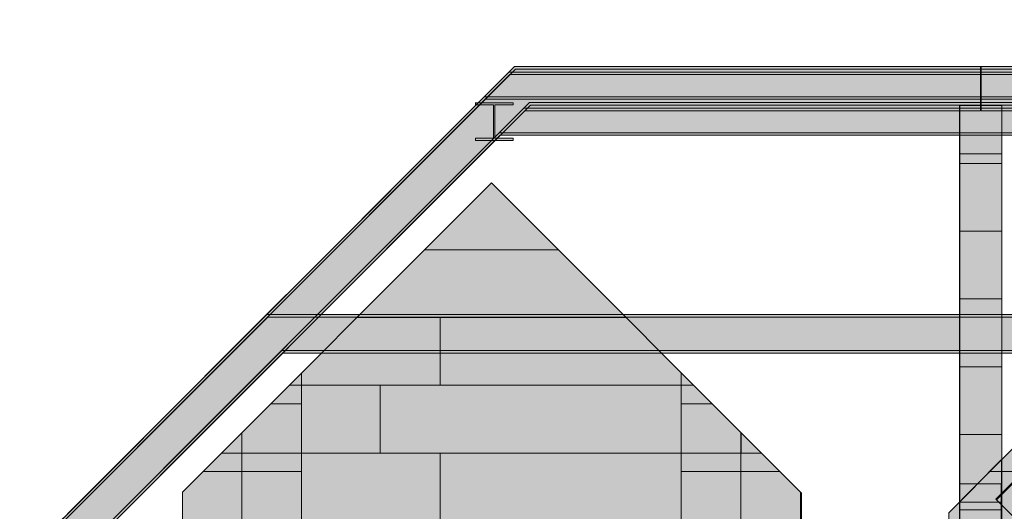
# Model space of a CAD drawing. Header units: millimetres. Extents: x 17 to 413, y 4 to 292.
# Tile 73 of 256: x 52 to 96, y 121 to 143. Entities that reach past the tile are written whole.
import ezdxf

# ---------------------------------------------------------------- set-up
doc = ezdxf.new("R2010")
doc.units = ezdxf.units.MM
doc.linetypes.add('DASHED', pattern=[1.524, 1.27, -0.254])
for name, color, linetype in [('FILL-C_9EB2DB', 7, 'Continuous'), ('FILL-EPS', 7, 'Continuous'), ('LINE-C_2E8C94', 7, 'Continuous'), ('LINE-C_337880', 7, 'Continuous'), ('LINE-STEEL', 7, 'Continuous'), ('LINE-STEEL-DASH', 7, 'DASHED')]:
    doc.layers.add(name, color=color, linetype=linetype)

msp = doc.modelspace()

# ---------------------------------------------------------------- hatches: boundary and pattern name
at = {"layer": 'FILL-C_9EB2DB', "true_color": 0x9eb2db}
h = msp.add_hatch(color=9, dxfattribs=at)
h.dxf.hatch_style = 1
h.paths.add_polyline_path([(95.704, 121.215), (95.704, 121.215), (115.748, 141.26), (138.166, 118.842), (138.129, 118.805), (115.748, 141.187), (95.741, 121.179)])
h = msp.add_hatch(color=9, dxfattribs=at)
h.dxf.hatch_style = 1
h.paths.add_polyline_path([(95.704, 121.215), (95.704, 121.215), (115.748, 141.26), (138.166, 118.842), (138.129, 118.805), (115.748, 141.187), (95.741, 121.179)])
h = msp.add_hatch(color=9, dxfattribs=at)
h.dxf.hatch_style = 1
h.paths.add_polyline_path([(95.741, 121.179), (115.748, 141.187), (138.129, 118.805), (137.245, 117.921), (115.748, 139.418), (96.625, 120.294)])
h = msp.add_hatch(color=9, dxfattribs=at)
h.dxf.hatch_style = 1
h.paths.add_polyline_path([(95.741, 121.179), (115.748, 141.187), (138.129, 118.805), (137.245, 117.921), (115.748, 139.418), (96.625, 120.294)])
h = msp.add_hatch(color=9, dxfattribs=at)
h.dxf.hatch_style = 1
h.paths.add_polyline_path([(51.758, 118.391), (51.758, 118.391), (74.033, 140.666), (95.012, 140.666), (95.012, 140.55), (74.081, 140.55), (51.839, 118.309)])
h = msp.add_hatch(color=9, dxfattribs=at)
h.dxf.hatch_style = 1
h.paths.add_polyline_path([(51.758, 118.391), (51.758, 118.391), (74.033, 140.666), (74.032, 140.666), (74.033, 140.666), (74.033, 140.666), (95.012, 140.666), (95.012, 140.55), (74.081, 140.55), (51.839, 118.309)])
h = msp.add_hatch(color=9, dxfattribs=at)
h.dxf.hatch_style = 1
h.paths.add_polyline_path([(51.758, 118.391), (51.758, 118.391), (74.033, 140.666), (99.362, 140.666), (99.362, 140.55), (74.081, 140.55), (51.839, 118.309)])
h = msp.add_hatch(color=9, dxfattribs=at)
h.dxf.hatch_style = 1
h.paths.add_polyline_path([(51.758, 118.391), (51.758, 118.391), (74.033, 140.666), (74.032, 140.666), (74.033, 140.666), (74.033, 140.666), (99.362, 140.666), (99.362, 140.55), (74.081, 140.55), (51.839, 118.309)])
h = msp.add_hatch(color=9, dxfattribs=at)
h.dxf.hatch_style = 1
h.paths.add_polyline_path([(51.839, 118.309), (74.081, 140.55), (95.012, 140.55), (95.012, 139.046), (74.704, 139.046), (52.903, 117.245)])
h = msp.add_hatch(color=9, dxfattribs=at)
h.dxf.hatch_style = 1
h.paths.add_polyline_path([(51.839, 118.309), (74.081, 140.55), (95.012, 140.55), (95.012, 139.046), (74.704, 139.046), (52.903, 117.245)])
h = msp.add_hatch(color=9, dxfattribs=at)
h.dxf.hatch_style = 1
h.paths.add_polyline_path([(51.839, 118.309), (74.081, 140.55), (99.362, 140.55), (99.362, 139.046), (74.704, 139.046), (52.903, 117.245)])
h = msp.add_hatch(color=9, dxfattribs=at)
h.dxf.hatch_style = 1
h.paths.add_polyline_path([(51.839, 118.309), (74.081, 140.55), (99.362, 140.55), (99.362, 139.046), (74.704, 139.046), (52.903, 117.245)])
h = msp.add_hatch(color=9, dxfattribs=at)
h.dxf.hatch_style = 1
h.paths.add_polyline_path([(95.045, 140.55), (95.045, 140.666), (136.452, 140.666), (136.452, 140.55)])
h = msp.add_hatch(color=9, dxfattribs=at)
h.dxf.hatch_style = 1
h.paths.add_polyline_path([(95.045, 140.55), (95.045, 140.666), (136.452, 140.666), (136.452, 140.55)])
h = msp.add_hatch(color=9, dxfattribs=at)
h.dxf.hatch_style = 1
h.paths.add_polyline_path([(95.045, 139.046), (95.045, 140.55), (136.452, 140.55), (136.452, 139.046)])
h = msp.add_hatch(color=9, dxfattribs=at)
h.dxf.hatch_style = 1
h.paths.add_polyline_path([(95.045, 140.55), (136.452, 140.55), (136.452, 139.046), (95.045, 139.046)])
h = msp.add_hatch(color=9, dxfattribs=at)
h.dxf.hatch_style = 1
h.paths.add_polyline_path([(51.758, 118.391), (51.758, 118.391), (73.78, 140.412), (95.012, 140.412), (95.012, 140.297), (73.827, 140.297), (51.839, 118.309)])
h = msp.add_hatch(color=9, dxfattribs=at)
h.dxf.hatch_style = 1
h.paths.add_polyline_path([(51.758, 118.391), (51.758, 118.391), (73.78, 140.412), (95.012, 140.412), (95.012, 140.297), (73.827, 140.297), (51.839, 118.309)])
h = msp.add_hatch(color=9, dxfattribs=at)
h.dxf.hatch_style = 1
h.paths.add_polyline_path([(51.839, 118.309), (73.827, 140.297), (95.012, 140.297), (95.012, 138.792), (74.451, 138.792), (52.903, 117.245), (51.839, 118.309)])
h = msp.add_hatch(color=9, dxfattribs=at)
h.dxf.hatch_style = 1
h.paths.add_polyline_path([(51.839, 118.309), (73.827, 140.297), (95.012, 140.297), (95.012, 138.792), (74.451, 138.792), (52.903, 117.245), (51.839, 118.309)])
h = msp.add_hatch(color=9, dxfattribs=at)
h.dxf.hatch_style = 1
h.paths.add_polyline_path([(73.78, 140.412), (73.778, 140.412), (73.78, 140.412)])
h = msp.add_hatch(color=9, dxfattribs=at)
h.dxf.hatch_style = 1
h.paths.add_polyline_path([(95.045, 140.297), (95.045, 140.412), (136.452, 140.412), (136.452, 140.297)])
h = msp.add_hatch(color=9, dxfattribs=at)
h.dxf.hatch_style = 1
h.paths.add_polyline_path([(95.045, 140.297), (95.045, 140.412), (136.452, 140.412), (136.452, 140.297)])
h = msp.add_hatch(color=9, dxfattribs=at)
h.dxf.hatch_style = 1
h.paths.add_polyline_path([(95.045, 138.792), (95.045, 140.297), (136.452, 140.297), (136.452, 138.792)])
h = msp.add_hatch(color=9, dxfattribs=at)
h.dxf.hatch_style = 1
h.paths.add_polyline_path([(95.045, 140.297), (136.452, 140.297), (136.452, 138.792), (95.045, 138.792)])
h = msp.add_hatch(color=9, dxfattribs=at)
h.dxf.hatch_style = 1
h.paths.add_polyline_path([(51.758, 118.391), (51.758, 118.391), (72.673, 139.306), (99.362, 139.306), (99.362, 139.19), (72.721, 139.19), (51.839, 118.309)])
h = msp.add_hatch(color=9, dxfattribs=at)
h.dxf.hatch_style = 1
h.paths.add_polyline_path([(51.758, 118.391), (51.758, 118.391), (72.673, 139.306), (72.672, 139.306), (72.673, 139.306), (72.673, 139.306), (99.362, 139.306), (99.362, 139.19), (72.721, 139.19), (51.839, 118.309)])
h = msp.add_hatch(color=9, dxfattribs=at)
h.dxf.hatch_style = 1
h.paths.add_polyline_path([(51.839, 118.309), (72.721, 139.19), (99.362, 139.19), (99.362, 137.686), (73.344, 137.686), (52.903, 117.245)])
h = msp.add_hatch(color=9, dxfattribs=at)
h.dxf.hatch_style = 1
h.paths.add_polyline_path([(51.839, 118.309), (72.721, 139.19), (99.362, 139.19), (99.362, 137.686), (73.344, 137.686), (52.903, 117.245)])
h = msp.add_hatch(color=9, dxfattribs=at)
h.dxf.hatch_style = 1
h.paths.add_polyline_path([(52.903, 117.245), (52.903, 117.245), (74.704, 139.046), (95.012, 139.046), (95.012, 138.93), (74.752, 138.93), (52.985, 117.164)])
h = msp.add_hatch(color=9, dxfattribs=at)
h.dxf.hatch_style = 1
h.paths.add_polyline_path([(52.903, 117.245), (52.903, 117.245), (74.704, 139.046), (74.703, 139.046), (74.704, 139.046), (74.704, 139.046), (95.012, 139.046), (95.012, 138.93), (74.752, 138.93), (52.985, 117.164)])
h = msp.add_hatch(color=9, dxfattribs=at)
h.dxf.hatch_style = 1
h.paths.add_polyline_path([(52.903, 117.245), (52.903, 117.245), (74.704, 139.046), (99.362, 139.046), (99.362, 138.93), (74.752, 138.93), (52.985, 117.164)])
h = msp.add_hatch(color=9, dxfattribs=at)
h.dxf.hatch_style = 1
h.paths.add_polyline_path([(52.903, 117.245), (52.903, 117.245), (74.704, 139.046), (74.703, 139.046), (74.704, 139.046), (74.704, 139.046), (99.362, 139.046), (99.362, 138.93), (74.752, 138.93), (52.985, 117.164)])
h = msp.add_hatch(color=9, dxfattribs=at)
h.dxf.hatch_style = 1
h.paths.add_polyline_path([(52.903, 117.245), (52.903, 117.245), (74.451, 138.792), (95.012, 138.792), (95.012, 138.677), (74.498, 138.677), (52.985, 117.164)])
h = msp.add_hatch(color=9, dxfattribs=at)
h.dxf.hatch_style = 1
h.paths.add_polyline_path([(52.903, 117.245), (52.903, 117.245), (74.451, 138.792), (74.449, 138.792), (74.451, 138.792), (74.451, 138.792), (95.012, 138.792), (95.012, 138.677), (74.498, 138.677), (52.985, 117.164)])
h = msp.add_hatch(color=9, dxfattribs=at)
h.dxf.hatch_style = 1
h.paths.add_polyline_path([(72.262, 139.036), (72.262, 139.037), (72.262, 139.037), (72.27, 139.036), (72.273, 139.036), (73.97, 139.036), (73.97, 138.941), (73.15, 138.941), (73.15, 137.436), (73.97, 137.436), (73.97, 137.342), (72.273, 137.342), (72.273, 137.436), (73.093, 137.436), (73.093, 138.941), (72.273, 138.941), (72.273, 139.036)])
h = msp.add_hatch(color=9, dxfattribs=at)
h.dxf.hatch_style = 1
h.paths.add_polyline_path([(72.262, 139.036), (72.262, 139.037), (72.262, 139.037), (72.27, 139.036), (72.273, 139.036), (73.97, 139.036), (73.97, 138.941), (73.15, 138.941), (73.15, 137.436), (73.97, 137.436), (73.97, 137.342), (72.273, 137.342), (72.273, 137.436), (73.093, 137.436), (73.093, 138.941), (72.273, 138.941), (72.273, 139.036)])
h = msp.add_hatch(color=9, dxfattribs=at)
h.dxf.hatch_style = 1
h.paths.add_polyline_path([(72.262, 139.036), (72.262, 139.037), (72.262, 139.037), (72.27, 139.036), (72.273, 139.036), (73.97, 139.036), (73.97, 138.941), (73.15, 138.941), (73.15, 137.436), (73.97, 137.436), (73.97, 137.342), (72.273, 137.342), (72.273, 137.436), (73.093, 137.436), (73.093, 138.941), (72.273, 138.941), (72.273, 139.036)])
h = msp.add_hatch(color=9, dxfattribs=at)
h.dxf.hatch_style = 1
h.paths.add_polyline_path([(72.273, 137.342), (72.273, 137.436), (73.093, 137.436), (73.093, 138.941), (72.273, 138.941), (72.273, 139.036), (73.97, 139.036), (73.97, 138.941), (73.15, 138.941), (73.15, 137.436), (73.97, 137.436), (73.97, 137.342)])
h = msp.add_hatch(color=9, dxfattribs=at)
h.dxf.hatch_style = 1
h.paths.add_polyline_path([(72.273, 137.342), (72.273, 137.436), (73.093, 137.436), (73.093, 138.941), (72.273, 138.941), (72.273, 139.036), (73.97, 139.036), (73.97, 138.941), (73.15, 138.941), (73.15, 137.436), (73.97, 137.436), (73.97, 137.342)])
h = msp.add_hatch(color=9, dxfattribs=at)
h.dxf.hatch_style = 1
h.paths.add_polyline_path([(72.273, 137.342), (72.273, 137.436), (73.093, 137.436), (73.093, 138.941), (72.273, 138.941), (72.273, 139.036), (73.97, 139.036), (73.97, 138.941), (73.15, 138.941), (73.15, 137.436), (73.97, 137.436), (73.97, 137.342)])
h = msp.add_hatch(color=9, dxfattribs=at)
h.dxf.hatch_style = 1
h.paths.add_polyline_path([(73.97, 139.036), (73.981, 139.037), (73.981, 139.037), (73.981, 139.036)])
h = msp.add_hatch(color=9, dxfattribs=at)
h.dxf.hatch_style = 1
h.paths.add_polyline_path([(73.97, 139.036), (73.981, 139.037), (73.981, 139.037), (73.981, 139.036)])
h = msp.add_hatch(color=9, dxfattribs=at)
h.dxf.hatch_style = 1
h.paths.add_polyline_path([(73.97, 139.036), (73.981, 139.037), (73.981, 139.037), (73.981, 139.036)])
h = msp.add_hatch(color=9, dxfattribs=at)
h.dxf.hatch_style = 1
h.paths.add_polyline_path([(95.045, 138.93), (95.045, 139.046), (136.452, 139.046), (136.452, 138.93)])
h = msp.add_hatch(color=9, dxfattribs=at)
h.dxf.hatch_style = 1
h.paths.add_polyline_path([(95.045, 138.93), (95.045, 139.046), (136.452, 139.046), (136.452, 138.93)])
h = msp.add_hatch(color=9, dxfattribs=at)
h.dxf.hatch_style = 1
h.paths.add_polyline_path([(95.045, 138.677), (95.045, 138.792), (136.452, 138.792), (136.452, 138.677)])
h = msp.add_hatch(color=9, dxfattribs=at)
h.dxf.hatch_style = 1
h.paths.add_polyline_path([(95.045, 138.677), (95.045, 138.792), (136.452, 138.792), (136.452, 138.677)])
h = msp.add_hatch(color=9, dxfattribs=at)
h.dxf.hatch_style = 1
h.paths.add_polyline_path([(52.903, 117.245), (52.903, 117.245), (73.344, 137.686), (99.362, 137.686), (99.362, 137.57), (73.392, 137.57), (52.985, 117.164)])
h = msp.add_hatch(color=9, dxfattribs=at)
h.dxf.hatch_style = 1
h.paths.add_polyline_path([(52.903, 117.245), (52.903, 117.245), (73.344, 137.686), (99.362, 137.686), (99.362, 137.57), (73.392, 137.57), (52.985, 117.164)])
h = msp.add_hatch(color=9, dxfattribs=at)
h.dxf.hatch_style = 1
h.paths.add_polyline_path([(73.344, 137.686), (73.343, 137.686), (73.344, 137.686)])
h = msp.add_hatch(color=9, dxfattribs=at)
h.dxf.hatch_style = 1
h.paths.add_polyline_path([(51.758, 118.391), (51.758, 118.391), (62.873, 129.506), (99.362, 129.506), (99.362, 129.39), (62.921, 129.39), (51.839, 118.309)])
h = msp.add_hatch(color=9, dxfattribs=at)
h.dxf.hatch_style = 1
h.paths.add_polyline_path([(51.758, 118.391), (51.758, 118.391), (62.873, 129.506), (99.362, 129.506), (99.362, 129.39), (62.921, 129.39), (51.839, 118.309)])
h = msp.add_hatch(color=9, dxfattribs=at)
h.dxf.hatch_style = 1
h.paths.add_polyline_path([(62.873, 129.506), (62.872, 129.506), (62.873, 129.506)])
h = msp.add_hatch(color=9, dxfattribs=at)
h.dxf.hatch_style = 1
h.paths.add_polyline_path([(51.839, 118.309), (62.921, 129.39), (99.362, 129.39), (99.362, 127.886), (63.544, 127.886), (52.903, 117.245), (51.839, 118.309)])
h = msp.add_hatch(color=9, dxfattribs=at)
h.dxf.hatch_style = 1
h.paths.add_polyline_path([(51.839, 118.309), (62.921, 129.39), (99.362, 129.39), (99.362, 127.886), (63.544, 127.886), (52.903, 117.245), (51.839, 118.309)])
h = msp.add_hatch(color=9, dxfattribs=at)
h.dxf.hatch_style = 1
h.paths.add_polyline_path([(52.903, 117.245), (52.903, 117.245), (63.544, 127.886), (99.362, 127.886), (99.362, 127.77), (63.592, 127.77), (52.985, 117.164)])
h = msp.add_hatch(color=9, dxfattribs=at)
h.dxf.hatch_style = 1
h.paths.add_polyline_path([(52.903, 117.245), (52.903, 117.245), (63.544, 127.886), (99.362, 127.886), (99.362, 127.77), (63.592, 127.77), (52.985, 117.164)])
h = msp.add_hatch(color=9, dxfattribs=at)
h.dxf.hatch_style = 1
h.paths.add_polyline_path([(63.544, 127.886), (63.543, 127.886), (63.544, 127.886)])
at = {"layer": 'FILL-EPS', "true_color": 0xccffff}
h = msp.add_hatch(color=7, dxfattribs=at)
h.dxf.hatch_style = 1
h.paths.add_polyline_path([(95.953, 122.973), (115.748, 142.768), (135.543, 122.973), (135.543, 101.116), (130.535, 101.116), (130.535, 119.232), (123.642, 119.232), (123.642, 119.732), (123.574, 120.806), (123.373, 121.861), (123.041, 122.88), (122.585, 123.846), (122.011, 124.74), (121.331, 125.549), (120.555, 126.259), (119.697, 126.857), (118.771, 127.333), (117.794, 127.679), (116.782, 127.889), (115.752, 127.959), (114.722, 127.889), (113.71, 127.679), (112.732, 127.333), (111.807, 126.857), (110.949, 126.259), (110.173, 125.549), (109.492, 124.74), (108.919, 123.846), (108.462, 122.88), (108.131, 121.861), (107.929, 120.806), (107.862, 119.732), (107.862, 119.232), (100.968, 119.232), (100.968, 101.116), (95.953, 101.116)])
h = msp.add_hatch(color=7, dxfattribs=at)
h.dxf.hatch_style = 1
h.paths.add_polyline_path([(95.953, 122.973), (115.748, 142.768), (135.543, 122.973), (135.543, 101.116), (130.535, 101.116), (130.535, 119.232), (123.642, 119.232), (123.642, 119.732), (123.574, 120.806), (123.373, 121.861), (123.041, 122.88), (122.585, 123.846), (122.011, 124.74), (121.331, 125.549), (120.555, 126.259), (119.697, 126.857), (118.771, 127.333), (117.794, 127.679), (116.782, 127.889), (115.752, 127.959), (114.722, 127.889), (113.71, 127.679), (112.732, 127.333), (111.807, 126.857), (110.949, 126.259), (110.173, 125.549), (109.492, 124.74), (108.919, 123.846), (108.462, 122.88), (108.131, 121.861), (107.929, 120.806), (107.862, 119.732), (107.862, 119.232), (100.968, 119.232), (100.968, 101.116), (95.953, 101.116)])
at = {"layer": 'FILL-EPS', "true_color": 0xc0f0f0}
h = msp.add_hatch(color=254, dxfattribs=at)
h.dxf.hatch_style = 1
h.paths.add_polyline_path([(94.074, 121.893), (94.075, 138.912), (95.98, 138.912), (95.979, 121.893), (94.074, 121.893)])
at = {"layer": 'FILL-EPS', "true_color": 0xccffff}
h = msp.add_hatch(color=7, dxfattribs=at)
h.dxf.hatch_style = 1
h.paths.add_polyline_path([(94.077, 99.732), (94.077, 138.912), (95.982, 138.912), (95.982, 99.732)])
h = msp.add_hatch(color=7, dxfattribs=at)
h.dxf.hatch_style = 1
h.paths.add_polyline_path([(94.076, 120.732), (94.076, 136.736), (95.981, 136.736), (95.981, 120.732)])
h = msp.add_hatch(color=7, dxfattribs=at)
h.dxf.hatch_style = 1
h.paths.add_polyline_path([(94.076, 136.736), (95.981, 136.736), (95.981, 120.732), (94.076, 120.732)])
h = msp.add_hatch(color=7, dxfattribs=at)
h.dxf.hatch_style = 1
h.paths.add_polyline_path([(59.081, 121.52), (72.995, 135.434), (86.948, 121.481), (86.948, 120.232), (59.081, 120.232)])
h = msp.add_hatch(color=7, dxfattribs=at)
h.dxf.hatch_style = 1
h.paths.add_polyline_path([(59.081, 121.52), (72.995, 135.434), (86.948, 121.481), (86.948, 120.232), (59.081, 120.232)])
h = msp.add_hatch(color=7, dxfattribs=at)
h.dxf.hatch_style = 1
h.paths.add_polyline_path([(93.581, 101.116), (93.581, 120.6), (95.952, 122.971), (95.953, 122.982), (95.953, 122.982), (95.953, 101.116), (95.952, 101.116)])
h = msp.add_hatch(color=7, dxfattribs=at)
h.dxf.hatch_style = 1
h.paths.add_polyline_path([(93.581, 120.6), (95.953, 122.973), (95.953, 101.116), (93.581, 101.116)])
h = msp.add_hatch(color=7, dxfattribs=at)
h.dxf.hatch_style = 1
h.paths.add_polyline_path([(95.943, 122.973), (95.943, 122.973), (95.943, 122.974), (95.943, 122.975), (95.943, 122.976), (95.953, 122.973)])
h = msp.add_hatch(color=7, dxfattribs=at)
h.dxf.hatch_style = 1
h.paths.add_polyline_path([(95.943, 122.973), (95.943, 122.973), (95.943, 122.974), (95.943, 122.975), (95.943, 122.975), (95.953, 122.973)])
h = msp.add_hatch(color=7, dxfattribs=at)
h.dxf.hatch_style = 1
h.paths.add_polyline_path([(94.074, 121.893), (95.979, 121.893), (95.979, 99.732), (94.074, 99.732)])

# ---------------------------------------------------------------- linework, layer by layer
at = {"layer": 'LINE-C_2E8C94', "lineweight": 5}
msp.add_lwpolyline([(100.968, 101.116), (95.953, 101.116), (95.953, 122.973), (115.748, 142.768)], dxfattribs=at)
msp.add_lwpolyline([(100.968, 101.116), (95.953, 101.116), (95.953, 122.973), (115.748, 142.768)], dxfattribs=at)
for points in [[(94.074, 121.893), (94.074, 121.893), (94.075, 138.912), (95.98, 138.912), (95.98, 138.912), (95.98, 138.912), (95.98, 138.912), (95.979, 121.893), (94.074, 121.893), (94.074, 121.893)], [(94.077, 99.732), (94.077, 99.732), (94.077, 99.732), (94.077, 138.912), (95.982, 138.912), (95.982, 138.912), (95.982, 138.912), (95.982, 138.912), (95.982, 99.732), (94.077, 99.732)], [(94.076, 120.732), (94.076, 136.736), (95.981, 136.736), (95.981, 136.736), (95.981, 120.732)], [(94.076, 136.736), (95.981, 136.736), (95.981, 120.732), (94.076, 120.732), (94.076, 136.736)], [(59.081, 121.52), (72.995, 135.434), (86.948, 121.481), (86.948, 120.232), (59.081, 120.232)], [(59.081, 121.52), (72.995, 135.434), (86.948, 121.481), (86.948, 120.232), (59.081, 120.232), (59.081, 120.232), (59.081, 120.232), (59.081, 120.232)], [(93.581, 101.116), (93.581, 101.116), (93.581, 120.6), (95.952, 122.971), (95.953, 122.982), (95.953, 122.982), (95.953, 101.116), (95.952, 101.116)], [(93.581, 120.6), (95.953, 122.973), (95.953, 101.116), (95.953, 101.116), (95.953, 101.116), (95.953, 101.116), (93.581, 101.116), (93.581, 120.6)], [(95.943, 122.973), (95.943, 122.973), (95.943, 122.974), (95.943, 122.975), (95.943, 122.976), (95.953, 122.973)], [(95.943, 122.973), (95.943, 122.973), (95.943, 122.974), (95.943, 122.975), (95.943, 122.975), (95.953, 122.973)], [(94.074, 121.893), (94.074, 121.893), (95.979, 121.893), (95.979, 99.732), (95.979, 99.732), (95.979, 99.732), (95.979, 99.732), (94.074, 99.732), (94.074, 121.893)]]:
    msp.add_lwpolyline(points, close=True, dxfattribs=at)
at = {"layer": 'LINE-C_337880', "lineweight": 5}
for p, q in [((94.083, 136.308), (95.974, 136.308)), ((94.083, 136.308), (95.975, 136.308)), ((94.083, 136.308), (95.975, 136.308)), ((94.083, 133.26), (95.974, 133.26)), ((94.083, 133.26), (95.975, 133.26)), ((94.083, 133.26), (95.975, 133.26)), ((69.994, 132.424), (75.996, 132.424)), ((69.994, 132.424), (75.996, 132.424)), ((94.083, 130.212), (95.974, 130.212)), ((94.083, 130.212), (95.975, 130.212)), ((94.083, 130.212), (95.975, 130.212)), ((66.946, 129.376), (70.692, 129.376)), ((66.946, 129.376), (70.692, 129.376)), ((70.692, 126.328), (70.692, 129.376)), ((70.692, 129.376), (79.044, 129.376)), ((70.692, 126.328), (70.692, 129.376)), ((70.692, 129.376), (79.044, 129.376)), ((64.452, 126.328), (64.452, 126.882)), ((64.452, 126.328), (64.452, 126.882)), ((81.544, 126.328), (81.544, 126.875)), ((81.544, 126.328), (81.544, 126.875)), ((94.083, 127.164), (95.974, 127.164)), ((94.083, 127.164), (95.975, 127.164)), ((94.083, 127.164), (95.975, 127.164)), ((63.898, 126.328), (64.452, 126.328)), ((63.898, 126.328), (64.452, 126.328)), ((64.452, 125.5), (64.452, 126.328)), ((64.452, 126.328), (67.983, 126.328)), ((64.452, 125.5), (64.452, 126.328)), ((64.452, 126.328), (67.983, 126.328)), ((67.983, 123.28), (67.983, 126.328)), ((67.983, 126.328), (70.692, 126.328)), ((67.983, 123.28), (67.983, 126.328)), ((67.983, 126.328), (70.692, 126.328)), ((70.692, 126.328), (81.544, 126.328)), ((70.692, 126.328), (81.544, 126.328)), ((81.544, 125.5), (81.544, 126.328)), ((81.544, 126.328), (82.092, 126.328)), ((81.544, 125.5), (81.544, 126.328)), ((81.544, 126.328), (82.092, 126.328)), ((63.07, 125.5), (64.452, 125.5)), ((63.07, 125.5), (64.452, 125.5)), ((64.452, 123.28), (64.452, 125.5)), ((64.452, 123.28), (64.452, 125.5)), ((81.544, 123.28), (81.544, 125.5)), ((81.544, 125.5), (82.92, 125.5)), ((81.544, 123.28), (81.544, 125.5)), ((81.544, 125.5), (82.92, 125.5)), ((61.766, 123.28), (61.766, 124.196)), ((61.766, 123.28), (61.766, 124.196)), ((84.23, 123.28), (84.23, 124.19)), ((84.23, 123.28), (84.23, 124.19)), ((84.239, 123.28), (84.239, 124.181)), ((84.239, 123.28), (84.239, 124.181)), ((94.083, 124.116), (95.974, 124.116)), ((94.083, 124.116), (95.975, 124.116)), ((94.083, 124.116), (95.975, 124.116)), ((60.85, 123.28), (61.766, 123.28)), ((60.85, 123.28), (61.766, 123.28)), ((61.766, 122.452), (61.766, 123.28)), ((61.766, 123.28), (64.452, 123.28)), ((61.766, 122.452), (61.766, 123.28)), ((61.766, 123.28), (64.452, 123.28)), ((64.452, 122.452), (64.452, 123.28)), ((64.452, 123.28), (67.983, 123.28)), ((64.452, 122.452), (64.452, 123.28)), ((64.452, 123.28), (67.983, 123.28)), ((67.983, 123.28), (70.692, 123.28)), ((67.983, 123.28), (70.692, 123.28)), ((70.692, 120.239), (70.692, 123.28)), ((70.692, 123.28), (81.544, 123.28)), ((70.692, 120.239), (70.692, 123.28)), ((70.692, 123.28), (81.544, 123.28)), ((81.544, 122.452), (81.544, 123.28)), ((81.544, 123.28), (84.23, 123.28)), ((81.544, 122.452), (81.544, 123.28)), ((81.544, 123.28), (84.23, 123.28)), ((84.23, 122.452), (84.23, 123.28)), ((84.23, 122.452), (84.23, 123.28)), ((84.239, 123.28), (85.14, 123.28)), ((84.239, 123.28), (85.14, 123.28)), ((60.022, 122.452), (61.766, 122.452)), ((60.022, 122.452), (61.766, 122.452)), ((61.766, 120.239), (61.766, 122.452)), ((61.766, 122.452), (64.452, 122.452)), ((61.766, 120.239), (61.766, 122.452)), ((61.766, 122.452), (64.452, 122.452)), ((64.452, 120.239), (64.452, 122.452)), ((64.452, 120.239), (64.452, 122.452)), ((81.544, 120.239), (81.544, 122.452)), ((81.544, 122.452), (84.23, 122.452)), ((81.544, 120.239), (81.544, 122.452)), ((81.544, 122.452), (84.23, 122.452)), ((84.23, 120.239), (84.23, 122.452)), ((84.23, 122.452), (85.968, 122.452)), ((84.23, 120.239), (84.23, 122.452)), ((84.23, 122.452), (85.968, 122.452)), ((95.442, 122.452), (95.947, 122.452)), ((95.442, 122.452), (95.947, 122.452)), ((95.96, 122.452), (98.153, 122.452)), ((95.96, 122.452), (98.153, 122.452)), ((86.916, 120.239), (86.916, 121.504)), ((86.916, 120.239), (86.916, 121.504)), ((95.952, 121.068), (95.952, 121.886)), ((94.081, 121.068), (95.952, 121.068)), ((94.083, 121.068), (95.974, 121.068)), ((94.083, 121.068), (95.975, 121.068)), ((94.083, 121.068), (95.975, 121.068)), ((95.952, 119.404), (95.952, 121.068))]:
    msp.add_line(p, q, dxfattribs=at)
at = {"layer": 'LINE-STEEL', "lineweight": 5}
for points in [[(95.704, 121.215), (95.704, 121.215), (115.748, 141.26), (138.166, 118.842), (138.129, 118.805), (115.748, 141.187), (95.741, 121.179)], [(95.704, 121.215), (95.704, 121.215), (115.748, 141.26), (138.166, 118.842), (138.129, 118.805), (115.748, 141.187), (95.741, 121.179)], [(95.741, 121.179), (115.748, 141.187), (138.129, 118.805), (138.129, 118.805), (137.245, 117.921), (115.748, 139.418), (96.625, 120.294)], [(95.741, 121.179), (115.748, 141.187), (138.129, 118.805), (138.129, 118.805), (137.245, 117.921), (115.748, 139.418), (96.625, 120.294)], [(51.758, 118.391), (51.758, 118.391), (74.033, 140.666), (95.012, 140.666), (95.012, 140.666), (95.012, 140.666), (95.012, 140.666), (95.012, 140.55), (74.081, 140.55), (51.839, 118.309), (51.758, 118.391)], [(51.758, 118.391), (51.758, 118.391), (74.033, 140.666), (74.032, 140.666), (74.033, 140.666), (74.033, 140.666), (95.012, 140.666), (95.012, 140.55), (74.081, 140.55), (51.839, 118.309), (51.758, 118.391)], [(51.758, 118.391), (51.758, 118.391), (74.033, 140.666), (99.362, 140.666), (99.362, 140.666), (99.362, 140.55), (74.081, 140.55), (51.839, 118.309), (51.758, 118.391)], [(51.758, 118.391), (51.758, 118.391), (74.033, 140.666), (74.032, 140.666), (74.033, 140.666), (74.033, 140.666), (99.362, 140.666), (99.362, 140.55), (74.081, 140.55), (51.839, 118.309), (51.758, 118.391)], [(51.839, 118.309), (74.081, 140.55), (95.012, 140.55), (95.012, 140.55), (95.012, 139.046), (74.704, 139.046), (52.903, 117.245)], [(51.839, 118.309), (74.081, 140.55), (95.012, 140.55), (95.012, 139.046), (74.704, 139.046), (52.903, 117.245)], [(51.839, 118.309), (74.081, 140.55), (99.362, 140.55), (99.362, 139.046), (74.704, 139.046), (52.903, 117.245)], [(51.839, 118.309), (74.081, 140.55), (74.081, 140.55), (99.362, 140.55), (99.362, 139.046), (74.704, 139.046), (52.903, 117.245)], [(95.045, 140.55), (95.045, 140.666), (136.452, 140.666), (136.452, 140.666), (136.452, 140.55), (95.045, 140.55)], [(95.045, 140.55), (95.045, 140.666), (136.452, 140.666), (136.452, 140.55)], [(95.045, 139.046), (95.045, 140.55), (136.452, 140.55), (136.452, 140.55), (136.452, 139.046), (95.045, 139.046)], [(95.045, 140.55), (95.045, 140.55), (136.452, 140.55), (136.452, 139.046), (136.452, 139.046), (95.045, 139.046)], [(51.758, 118.391), (51.758, 118.391), (73.78, 140.412), (95.012, 140.412), (95.012, 140.412), (95.012, 140.297), (73.827, 140.297), (51.839, 118.309), (51.758, 118.391)], [(51.758, 118.391), (51.758, 118.391), (73.78, 140.412), (95.012, 140.412), (95.012, 140.297), (73.827, 140.297), (51.839, 118.309), (51.758, 118.391)], [(51.839, 118.309), (73.827, 140.297), (73.827, 140.297), (95.012, 140.297), (95.012, 140.297), (95.012, 140.297), (95.012, 140.297), (95.012, 138.792), (74.451, 138.792), (52.903, 117.245), (51.839, 118.309), (51.839, 118.309)], [(51.839, 118.309), (73.827, 140.297), (73.827, 140.297), (95.012, 140.297), (95.012, 138.792), (95.012, 138.792), (74.451, 138.792), (52.903, 117.245), (51.839, 118.309), (51.839, 118.309)], [(73.78, 140.412), (73.778, 140.412), (73.78, 140.412)], [(95.045, 140.297), (95.045, 140.412), (136.452, 140.412), (136.452, 140.412), (136.452, 140.297), (95.045, 140.297)], [(95.045, 140.297), (95.045, 140.412), (136.452, 140.412), (136.452, 140.297)], [(95.045, 138.792), (95.045, 140.297), (136.452, 140.297), (136.452, 140.297), (136.452, 138.792), (95.045, 138.792)], [(95.045, 140.297), (95.045, 140.297), (136.452, 140.297), (136.452, 138.792), (136.452, 138.792), (95.045, 138.792)], [(51.758, 118.391), (51.758, 118.391), (72.673, 139.306), (99.362, 139.306), (99.362, 139.306), (99.362, 139.306), (99.362, 139.306), (99.362, 139.19), (72.721, 139.19), (51.839, 118.309), (51.758, 118.391)], [(51.758, 118.391), (51.758, 118.391), (72.673, 139.306), (72.672, 139.306), (72.673, 139.306), (72.673, 139.306), (99.362, 139.306), (99.362, 139.19), (72.721, 139.19), (51.839, 118.309), (51.758, 118.391)], [(51.839, 118.309), (51.839, 118.309), (72.721, 139.19), (99.362, 139.19), (99.362, 139.19), (99.362, 139.19), (99.362, 139.19), (99.362, 137.686), (73.344, 137.686), (52.903, 117.245)], [(51.839, 118.309), (51.839, 118.309), (72.721, 139.19), (72.721, 139.19), (72.721, 139.19), (72.721, 139.19), (72.721, 139.19), (99.362, 139.19), (99.362, 137.686), (99.362, 137.686), (73.344, 137.686), (52.903, 117.245)], [(52.903, 117.245), (52.903, 117.245), (74.704, 139.046), (95.012, 139.046), (95.012, 138.93), (74.752, 138.93), (52.985, 117.164), (52.903, 117.245)], [(52.903, 117.245), (52.903, 117.245), (74.704, 139.046), (74.703, 139.046), (74.704, 139.046), (74.704, 139.046), (95.012, 139.046), (95.012, 138.93), (74.752, 138.93), (52.985, 117.164), (52.903, 117.245)], [(52.903, 117.245), (52.903, 117.245), (74.704, 139.046), (99.362, 139.046), (99.362, 139.046), (99.362, 138.93), (74.752, 138.93), (52.985, 117.164), (52.903, 117.245)], [(52.903, 117.245), (52.903, 117.245), (74.704, 139.046), (74.703, 139.046), (74.704, 139.046), (74.704, 139.046), (99.362, 139.046), (99.362, 138.93), (74.752, 138.93), (52.985, 117.164), (52.903, 117.245)], [(52.903, 117.245), (52.903, 117.245), (74.451, 138.792), (74.451, 138.792), (74.451, 138.792), (74.451, 138.792), (95.012, 138.792), (95.012, 138.677), (74.498, 138.677), (52.985, 117.164)], [(52.903, 117.245), (52.903, 117.245), (74.451, 138.792), (74.449, 138.792), (74.451, 138.792), (74.451, 138.792), (95.012, 138.792), (95.012, 138.677), (95.012, 138.677), (74.498, 138.677), (52.985, 117.164)], [(72.262, 139.036), (72.262, 139.037), (72.262, 139.037), (72.27, 139.036), (72.273, 139.036), (73.97, 139.036), (73.97, 138.941), (73.15, 138.941), (73.15, 137.436), (73.97, 137.436), (73.97, 137.342), (72.273, 137.342), (72.273, 137.436), (73.093, 137.436), (73.093, 138.941), (72.273, 138.941), (72.273, 139.036)], [(72.262, 139.036), (72.262, 139.037), (72.262, 139.037), (72.27, 139.036), (72.273, 139.036), (73.97, 139.036), (73.97, 138.941), (73.15, 138.941), (73.15, 137.436), (73.97, 137.436), (73.97, 137.342), (72.273, 137.342), (72.273, 137.436), (73.093, 137.436), (73.093, 138.941), (72.273, 138.941), (72.273, 139.036)], [(72.262, 139.036), (72.262, 139.037), (72.262, 139.037), (72.27, 139.036), (72.273, 139.036), (73.97, 139.036), (73.97, 138.941), (73.15, 138.941), (73.15, 137.436), (73.97, 137.436), (73.97, 137.342), (72.273, 137.342), (72.273, 137.436), (73.093, 137.436), (73.093, 138.941), (72.273, 138.941), (72.273, 139.036)], [(72.273, 137.342), (72.273, 137.436), (73.093, 137.436), (73.093, 138.941), (72.273, 138.941), (72.273, 139.036), (73.97, 139.036), (73.97, 139.036), (73.97, 138.941), (73.15, 138.941), (73.15, 137.436), (73.97, 137.436), (73.97, 137.342)], [(72.273, 137.342), (72.273, 137.436), (73.093, 137.436), (73.093, 138.941), (72.273, 138.941), (72.273, 139.036), (73.97, 139.036), (73.97, 139.036), (73.97, 138.941), (73.15, 138.941), (73.15, 137.436), (73.97, 137.436), (73.97, 137.342)], [(72.273, 137.342), (72.273, 137.436), (73.093, 137.436), (73.093, 138.941), (72.273, 138.941), (72.273, 139.036), (73.97, 139.036), (73.97, 139.036), (73.97, 138.941), (73.15, 138.941), (73.15, 137.436), (73.97, 137.436), (73.97, 137.342)], [(73.97, 139.036), (73.981, 139.037), (73.981, 139.037), (73.981, 139.036)], [(73.97, 139.036), (73.981, 139.037), (73.981, 139.037), (73.981, 139.036)], [(73.97, 139.036), (73.981, 139.037), (73.981, 139.037), (73.981, 139.036)], [(95.045, 138.93), (95.045, 139.046), (136.452, 139.046), (136.452, 139.046), (136.452, 138.93), (95.045, 138.93)], [(95.045, 138.93), (95.045, 139.046), (136.452, 139.046), (136.452, 138.93)], [(95.045, 138.677), (95.045, 138.792), (136.452, 138.792), (136.452, 138.792), (136.452, 138.677), (95.045, 138.677)], [(95.045, 138.677), (95.045, 138.792), (136.452, 138.792), (136.452, 138.677)], [(52.903, 117.245), (52.903, 117.245), (73.344, 137.686), (73.344, 137.686), (73.344, 137.686), (73.344, 137.686), (99.362, 137.686), (99.362, 137.686), (99.362, 137.57), (73.392, 137.57), (52.985, 117.164)], [(52.903, 117.245), (52.903, 117.245), (73.344, 137.686), (99.362, 137.686), (99.362, 137.57), (73.392, 137.57), (52.985, 117.164)], [(73.344, 137.686), (73.343, 137.686), (73.344, 137.686)], [(51.758, 118.391), (51.758, 118.391), (62.873, 129.506), (62.873, 129.506), (62.873, 129.506), (99.362, 129.506), (99.362, 129.39), (62.921, 129.39), (51.839, 118.309)], [(51.758, 118.391), (51.758, 118.391), (62.873, 129.506), (99.362, 129.506), (99.362, 129.39), (62.921, 129.39), (51.839, 118.309)], [(62.873, 129.506), (62.872, 129.506), (62.873, 129.506)], [(51.839, 118.309), (51.839, 118.309), (62.921, 129.39), (62.921, 129.39), (99.362, 129.39), (99.362, 127.886), (63.544, 127.886), (52.903, 117.245), (51.839, 118.309), (51.839, 118.309)], [(51.839, 118.309), (51.839, 118.309), (62.921, 129.39), (62.921, 129.39), (99.362, 129.39), (99.362, 127.886), (63.544, 127.886), (52.903, 117.245), (51.839, 118.309), (51.839, 118.309)], [(52.903, 117.245), (52.903, 117.245), (63.544, 127.886), (63.544, 127.886), (99.362, 127.886), (99.362, 127.77), (63.592, 127.77), (52.985, 117.164)], [(52.903, 117.245), (52.903, 117.245), (63.544, 127.886), (63.544, 127.886), (99.362, 127.886), (99.362, 127.77), (63.592, 127.77), (52.985, 117.164)], [(63.544, 127.886), (63.543, 127.886), (63.544, 127.886)]]:
    msp.add_lwpolyline(points, close=True, dxfattribs=at)
at = {"layer": 'LINE-STEEL-DASH', "lineweight": 5}
for points in [[(51.758, 118.391), (62.873, 129.506), (72.308, 138.941), (72.273, 138.941), (72.273, 139.036), (72.262, 139.036), (72.262, 139.037), (72.262, 139.037), (72.27, 139.036), (72.273, 139.036), (72.403, 139.036), (72.673, 139.306), (73.78, 140.412), (74.033, 140.666), (95.012, 140.666), (95.045, 140.666), (99.362, 140.666)], [(96.327, 120.592), (95.741, 121.179), (95.704, 121.215), (95.704, 121.215), (112.439, 137.951)], [(99.362, 137.57), (73.392, 137.57), (73.258, 137.436), (73.97, 137.436), (73.97, 137.342), (73.163, 137.342), (65.327, 129.506), (99.362, 129.506)], [(99.362, 127.77), (63.592, 127.77), (63.224, 127.403), (53.015, 117.193)]]:
    msp.add_lwpolyline(points, dxfattribs=at)
for points in [[(74.033, 140.666), (74.033, 140.666), (74.032, 140.666), (74.032, 140.666), (74.032, 140.666), (74.033, 140.666)], [(73.778, 140.412), (73.78, 140.412), (73.78, 140.412)], [(72.672, 139.306), (72.673, 139.306), (72.673, 139.306)], [(62.873, 129.506), (62.873, 129.506), (62.872, 129.506)]]:
    msp.add_lwpolyline(points, close=True, dxfattribs=at)

doc.saveas('drawing.dxf')
